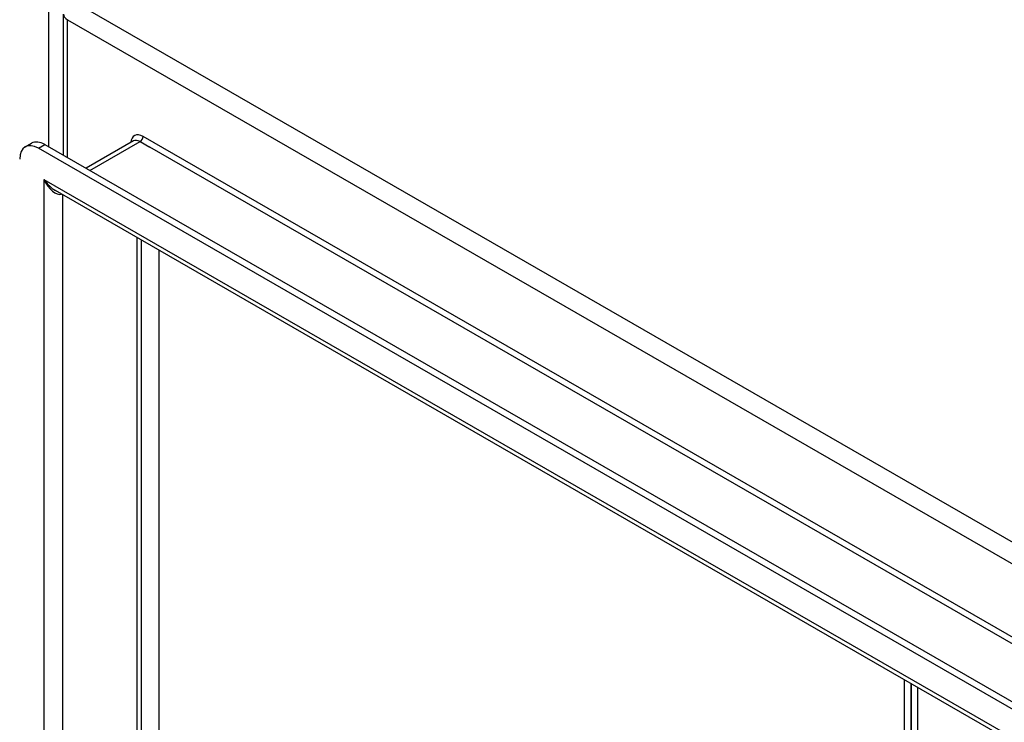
# Model space of a CAD drawing. Header units: inches. Extents: x 19 to 488, y 53 to 228.
# Tile 121 of 124: x 446.56 to 453.9, y 198.2 to 203.44. Entities that reach past the tile are written whole.
import ezdxf

# ---------------------------------------------------------------- set-up
doc = ezdxf.new("R2010")
doc.units = ezdxf.units.IN
doc.header["$MEASUREMENT"] = 0
doc.layers.add('Visible Edges(ANSI)', color=7, linetype='Continuous', lineweight=25)
doc.layers.add('Visible Tangent Edges(ANSI)', color=7, linetype='Continuous', lineweight=25)

msp = doc.modelspace()

# ---------------------------------------------------------------- linework, layer by layer
at = {"layer": 'Visible Edges(ANSI)'}
for p, q in [((446.8822, 202.4282), (446.8822, 203.4801)), ((447.4043, 202.5355), (447.0501, 202.3315)), ((446.5962, 202.4907), (446.6443, 202.5183)), ((479.6333, 183.5127), (446.6944, 202.481)), ((446.7425, 202.5087), (479.6814, 183.5404)), ((479.5475, 183.3198), (446.8215, 202.1655)), ((447.4607, 201.7973), (447.4607, 179.412)), ((447.5964, 197.4968), (447.5964, 201.7192)), ((453.1571, 183.7491), (453.1571, 198.517)), ((453.2052, 198.4893), (453.2052, 183.7214)), ((453.2052, 183.7214), (453.2052, 198.4893)), ((453.2533, 198.4617), (453.2533, 183.6937))]:
    msp.add_line(p, q, dxfattribs=at)
for centre, end_param in [((446.7425, 202.3478), 6.283185), ((446.6944, 202.3201), 7.070517)]:
    msp.add_ellipse(centre, major_axis=(-0.0982, 0.1706), ratio=0.578093, start_param=5.499721, end_param=end_param, dxfattribs=at)
at = {"layer": 'Visible Tangent Edges(ANSI)'}
for p, q in [((480.7823, 184.0963), (446.9812, 203.5611)), ((446.7712, 203.5205), (446.7712, 202.4922)), ((446.9112, 203.4398), (480.7123, 183.9751)), ((446.9112, 202.4115), (446.9112, 203.4398)), ((480.148, 183.7538), (447.4756, 202.5686)), ((446.6944, 202.481), (446.7425, 202.5087)), ((447.079, 202.3149), (447.4537, 202.5306)), ((447.4537, 202.5306), (447.5251, 202.4895)), ((480.0546, 183.757), (447.5251, 202.4895)), ((446.7358, 202.2484), (479.592, 183.3278)), ((446.7358, 202.2484), (446.7358, 178.9764)), ((446.8758, 202.1342), (446.8758, 179.0827)), ((447.4317, 179.4028), (447.4317, 201.814))]:
    msp.add_line(p, q, dxfattribs=at)
for centre, major_axis, ratio, start_param, end_param in [((446.9812, 203.4801), (-0.099, 0), 0.575862, 0, 0.785398), ((447.4756, 202.4623), (-0.0649, 0.1127), 0.578093, 5.499721, 6.988298), ((447.4537, 202.4497), (-0.0494, 0.0858), 0.578093, 5.499721, 6.283185), ((447.4537, 202.556), (0.0155, 0.0269), 0.578093, 3.925057, 5.495853), ((446.8058, 202.2888), (0.0954, -0.1316), 0.494861, 4.660263, 5.447595), ((446.8058, 202.2888), (0.0664, -0.1484), 0.494835, 4.763011, 6.227417)]:
    msp.add_ellipse(centre, major_axis=major_axis, ratio=ratio, start_param=start_param, end_param=end_param, dxfattribs=at)

doc.saveas('drawing.dxf')
